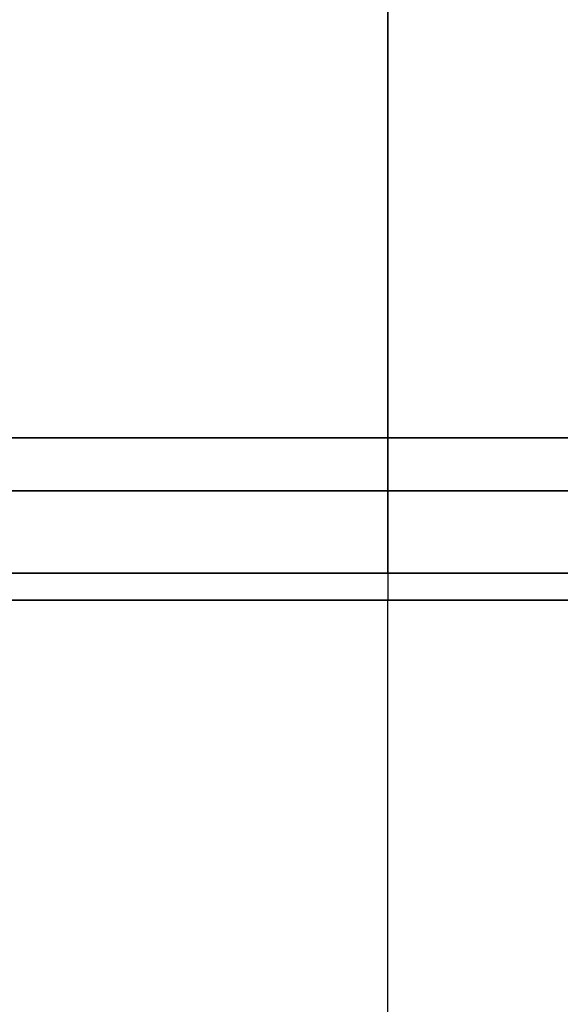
# Model space of a CAD drawing. Header units: millimetres. Extents: x -677 to 676, y -937 to 2.
# Tile 14 of 18: x 595 to 615, y -901 to -865. Entities that reach past the tile are written whole.
import ezdxf

# ---------------------------------------------------------------- set-up
doc = ezdxf.new("R2010")
doc.units = ezdxf.units.MM
doc.header["$MEASUREMENT"] = 0
doc.layers.add('Predefinito', color=7, linetype='Continuous', true_color=0xff0200)

msp = doc.modelspace()

# ---------------------------------------------------------------- linework, layer by layer
at = {"layer": 'Predefinito'}
for p, q in [((609, -885.278, 53), (609, -886.276, 53.944)), ((609, -885.278, -53), (609, -886.276, -53.944))]:
    msp.add_line(p, q, dxfattribs=at)
msp.add_arc((609, -882.228), 54, 95.5792, 177.9305, dxfattribs=at)
at = {"layer": 'Predefinito', "extrusion": (1, 0, 0)}
for radius, start, end in [(54, 5.5792, 87.9305), (54, 272.0695, 354.4208), (53, 87.8917, 90), (53, 270, 272.1083), (53, 90, 93.299), (53, 266.701, 270)]:
    msp.add_arc((-882.228, 0, 609), radius, start, end, dxfattribs=at)
at = {"layer": 'Predefinito', "extrusion": (-1.25216e-09, 1.33132e-09, 1)}
msp.add_arc((609, -882.228, 0), 54, 2.0695, 84.4208, dxfattribs=at)
at = {"layer": 'Predefinito', "extrusion": (0, 1, 0)}
for centre, radius, start, end in [((-609, 0, -880.278), 53.965, 65.3163, 90), ((-609, 0, -880.278), 53.965, 90, 174.6837), ((-609, 0, -882.228), 53, 65.4139, 90), ((-609, 0, -882.228), 53, 270, 294.5861), ((-609, 0, -882.228), 53, 90, 174.5867), ((-609, 0, -882.228), 53, 185.4133, 270)]:
    msp.add_arc(centre, radius, start, end, dxfattribs=at)
at = {"layer": 'Predefinito', "extrusion": (3.57383e-16, 1, 1.9628e-15)}
msp.add_arc((-609, 0, -880.278), 53.965, 185.3163, 294.6837, dxfattribs=at)
at = {"layer": 'Predefinito', "extrusion": (1.13011e-13, 1, 2.01005e-13)}
msp.add_arc((-609, 0, -885.278), 53, 65.4133, 174.5867, dxfattribs=at)
at = {"layer": 'Predefinito', "extrusion": (1.16006e-13, 1, -2.00928e-13)}
msp.add_arc((-609, 0, -885.278), 53, 185.4133, 294.5867, dxfattribs=at)
at = {"layer": 'Predefinito', "extrusion": (-3.16122e-15, 1, 0)}
msp.add_arc((-609, 0, -886.276), 53.944, 0, 180, dxfattribs=at)
at = {"layer": 'Predefinito', "extrusion": (-2.10748e-15, 1, 0)}
msp.add_arc((-609, 0, -886.276), 53.944, 180, 0, dxfattribs=at)
at = {"layer": 'Predefinito'}
for points, weights, knots in [([(661.728, -880.278, 5), (659.148, -880.278, 32.205), (635.482, -880.278, 45.868), (611.816, -880.278, 59.532), (586.966, -880.278, 48.163)], [0.999999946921, 0.888685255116, 1, 0.888685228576, 1], [0, 0, 0, 50.456429, 50.456429, 100.91287, 100.91287, 100.91287]), ([(586.966, -880.278, -48.163), (611.816, -880.278, -59.532), (635.482, -880.278, -45.868), (659.148, -880.278, -32.205), (661.728, -880.278, -5)], [1, 0.888685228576, 1, 0.888685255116, 0.999999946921], [0, 0, 0, 50.456441, 50.456441, 100.91287, 100.91287, 100.91287]), ([(586.992, -885.278, 48.118), (611.816, -885.278, 59.472), (635.456, -885.278, 45.823), (659.096, -885.278, 32.175), (661.675, -885.278, 5)], [0.999999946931, 0.8887065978, 1, 0.8887065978, 0.999999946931], [-100.804042, -100.804042, -100.804042, -50.402021, -50.402021, 0, 0, 0]), ([(661.675, -885.278, -5), (659.096, -885.278, -32.175), (635.456, -885.278, -45.823), (611.816, -885.278, -59.472), (586.992, -885.278, -48.118)], [0.999999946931, 0.8887065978, 1, 0.8887065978, 0.999999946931], [-100.804042, -100.804042, -100.804042, -50.402021, -50.402021, 0, 0, 0])]:
    msp.add_rational_spline(points, weights, degree=2, knots=knots, dxfattribs=at)
for points, weights in [([(609, -936.778), (579.017, -936.81), (557.007, -916.341), (555.056, -886.276)], [1.34593619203, 1.09913573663, 1.09381706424, 1.32998017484]), ([(662.944, -886.276), (660.993, -916.341), (638.983, -936.81), (609, -936.778)], [1.3299800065, 1.09381706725, 1.09913579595, 1.34593619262]), ([(609, -936.778), (609, -936.81, -29.983), (609, -916.341, -51.993), (609, -886.276, -53.944)], [1.38142854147, 1.12811995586, 1.12266103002, 1.36505176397]), ([(609, -936.778), (609, -936.81, 29.983), (609, -916.341, 51.993), (609, -886.276, 53.944)], [1.3814285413, 1.12811995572, 1.12266102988, 1.3650517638])]:
    msp.add_rational_spline(points, weights, degree=3, dxfattribs=at)

doc.saveas('drawing.dxf')
